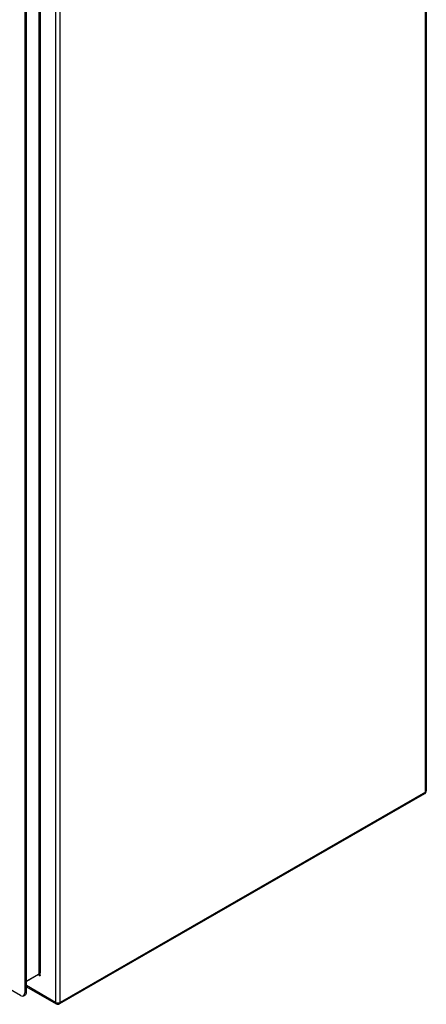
# Model space of a CAD drawing. Header units: inches. Extents: x 25 to 246, y 20 to 159.
# Tile 94 of 111: x 234 to 246, y 68 to 98. Entities that reach past the tile are written whole.
import ezdxf

# ---------------------------------------------------------------- set-up
doc = ezdxf.new("R2010")
doc.units = ezdxf.units.IN
doc.header["$MEASUREMENT"] = 0
doc.layers.add('Visible Edges(ANSI)', color=7, linetype='Continuous', lineweight=25)
doc.layers.add('Visible Tangent Edges(ANSI)', color=7, linetype='Continuous', lineweight=25)

msp = doc.modelspace()

# ---------------------------------------------------------------- linework, layer by layer
at = {"layer": 'Visible Edges(ANSI)'}
for p, q in [((246.448, 113.41), (246.448, 74.33)), ((234.166, 106.232), (234.166, 68.149)), ((234.214, 68.176), (234.214, 106.26)), ((234.026, 68.068), (209.573, 82.15)), ((246.398, 74.244), (235.225, 67.81)), ((234.583, 68.71), (234.214, 68.497)), ((234.214, 68.335), (235.126, 67.81)), ((234.125, 68.058), (234.173, 68.086))]:
    msp.add_line(p, q, dxfattribs=at)
at = {"layer": 'Visible Edges(ANSI)', "flags": 128}
msp.add_lwpolyline([(234.595, 68.706), (234.591, 68.708), (234.587, 68.709), (234.584, 68.71), (234.582, 68.71)], dxfattribs=at)
at = {"layer": 'Visible Edges(ANSI)'}
for centre, start, end in [((246.349, 74.33), 299.936, 0), ((235.175, 67.895), 240.064, 299.936)]:
    msp.add_arc(centre, 0.099, start, end, dxfattribs=at)
for centre, start_param, end_param in [((234.026, 68.229), 5.499721, 7.070517), ((234.074, 68.256), 0, 0.787332)]:
    msp.add_ellipse(centre, major_axis=(0.098, -0.171), ratio=0.578093, start_param=start_param, end_param=end_param, dxfattribs=at)
at = {"layer": 'Visible Tangent Edges(ANSI)'}
for p, q in [((246.419, 74.29), (246.419, 113.37)), ((235.105, 106.936), (235.105, 67.855)), ((235.245, 67.855), (235.245, 106.936)), ((234.589, 106.611), (234.589, 68.724)), ((234.633, 106.574), (234.633, 68.761)), ((246.419, 74.29), (235.245, 67.855)), ((234.633, 68.673), (234.633, 68.761)), ((234.589, 68.724), (234.214, 68.508)), ((234.576, 68.706), (234.633, 68.673)), ((234.214, 68.176), (234.166, 68.149)), ((235.105, 67.855), (234.214, 68.369))]:
    msp.add_line(p, q, dxfattribs=at)
at = {"layer": 'Visible Tangent Edges(ANSI)', "flags": 128}
for points in [[(234.633, 68.673), (234.632, 68.677), (234.63, 68.68), (234.629, 68.684), (234.627, 68.687), (234.626, 68.691), (234.624, 68.694), (234.623, 68.697), (234.621, 68.7), (234.619, 68.703), (234.617, 68.706), (234.616, 68.709), (234.614, 68.711), (234.612, 68.714), (234.61, 68.716), (234.608, 68.718), (234.605, 68.72), (234.603, 68.722), (234.601, 68.723), (234.599, 68.724), (234.597, 68.725), (234.595, 68.725), (234.593, 68.725), (234.591, 68.725), (234.589, 68.724)], [(234.595, 68.706), (234.597, 68.705), (234.599, 68.704), (234.6, 68.702), (234.602, 68.701), (234.604, 68.7), (234.605, 68.699), (234.607, 68.698), (234.609, 68.697), (234.61, 68.695), (234.612, 68.694), (234.614, 68.693), (234.615, 68.691), (234.617, 68.69), (234.618, 68.688), (234.62, 68.687), (234.621, 68.686), (234.623, 68.684), (234.624, 68.683), (234.626, 68.681), (234.627, 68.68), (234.629, 68.678), (234.63, 68.677), (234.632, 68.675), (234.633, 68.673)]]:
    msp.add_lwpolyline(points, dxfattribs=at)
at = {"layer": 'Visible Tangent Edges(ANSI)'}
for centre, major_axis, ratio, start_param, end_param in [((246.349, 74.33), (0.0494, -0.0858), 0.578093, 0, 0.787332), ((246.349, 74.33), (0.099, 0), 0.575862, 5.497787, 6.283185), ((234.567, 68.737), (0.0155, -0.0269), 0.578093, 0, 0.787332), ((235.175, 67.895), (-0.0494, -0.0858), 0.578093, 5.495853, 6.283185), ((235.175, 67.895), (-0.099, 0), 0.575862, 0.785398, 2.356194), ((235.175, 67.895), (0.0494, -0.0858), 0.578093, 0, 0.787332)]:
    msp.add_ellipse(centre, major_axis=major_axis, ratio=ratio, start_param=start_param, end_param=end_param, dxfattribs=at)

doc.saveas('drawing.dxf')
